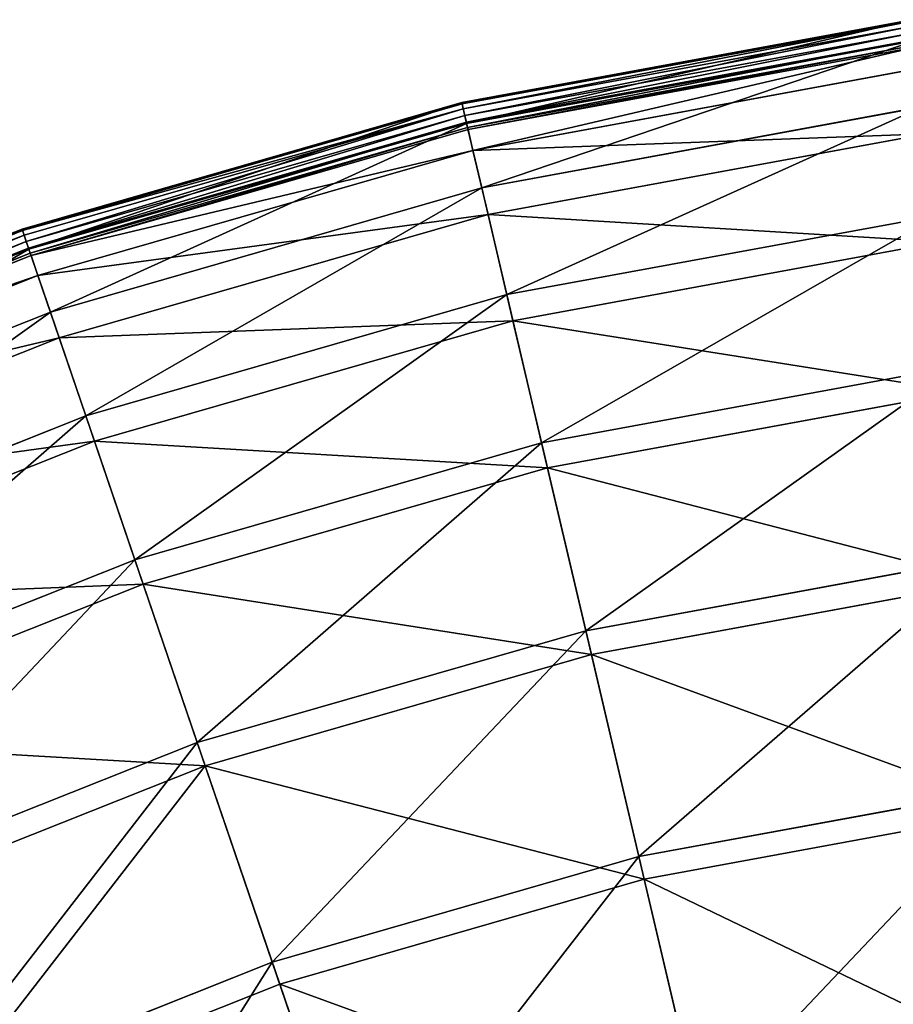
# Model space of a CAD drawing. Extents: x 0 to 335, y 0 to 335.
# Tile 91 of 101: x 113 to 145, y 298 to 333. Entities that reach past the tile are written whole.
import ezdxf

# ---------------------------------------------------------------- set-up
doc = ezdxf.new("R2010")
doc.units = 0
doc.layers.get('0').update_dxf_attribs({"color": 13, "linetype": 'CONTINUOUS'})

# ---------------------------------------------------------------- blocks, each defined once
blk = doc.blocks.new('GROUP_6')
for p, q in [((145.227, 333.401, 0.499), (129.063, 330.428, 0.499)), ((145.234, 333.347, 0.246), (129.075, 330.375, 0.246)), ((145.257, 333.174, 0.055), (129.115, 330.206, 0.055)), ((145.29, 332.93, -0.025), (129.171, 329.965, -0.025)), ((129.229, 329.719, 0.03), (145.323, 332.679, 0.03)), ((129.239, 329.678, 16.173), (145.329, 332.637, 16.173)), ((129.273, 329.532, 0.204), (145.349, 332.488, 0.204)), ((145.359, 332.41, 0.45), (129.291, 329.455, 0.45)), ((145.461, 331.648, 16.074), (129.467, 328.707, 16.074)), ((129.063, 330.428, 0.499), (113.268, 325.885, 0.499)), ((129.075, 330.375, 0.246), (113.285, 325.834, 0.246)), ((129.115, 330.206, 0.055), (113.341, 325.669, 0.055)), ((129.239, 329.678, 16.173), (129.063, 330.428, 0.499)), ((129.075, 330.375, 0.246), (129.063, 330.428, 0.499)), ((129.115, 330.206, 0.055), (129.075, 330.375, 0.246)), ((129.171, 329.965, -0.025), (129.115, 330.206, 0.055)), ((129.784, 327.362, 32.19), (145.644, 330.279, 32.19)), ((129.171, 329.965, -0.025), (113.421, 325.436, -0.025)), ((129.229, 329.719, 0.03), (129.171, 329.965, -0.025)), ((113.503, 325.196, 0.03), (129.229, 329.719, 0.03)), ((113.517, 325.156, 16.173), (129.239, 329.678, 16.173)), ((113.565, 325.014, 0.204), (129.273, 329.532, 0.204)), ((129.273, 329.532, 0.204), (129.229, 329.719, 0.03)), ((129.784, 327.362, 32.19), (129.239, 329.678, 16.173)), ((129.291, 329.455, 0.45), (129.273, 329.532, 0.204)), ((129.291, 329.455, 0.45), (113.591, 324.939, 0.45)), ((129.467, 328.707, 16.074), (129.291, 329.455, 0.45)), ((145.774, 329.304, 31.994), (130.009, 326.405, 31.994)), ((129.467, 328.707, 16.074), (113.839, 324.212, 16.074)), ((130.009, 326.405, 31.994), (129.467, 328.707, 16.074)), ((114.286, 322.905, 32.19), (129.784, 327.362, 32.19)), ((130.685, 323.528, 47.897), (129.784, 327.362, 32.19)), ((130.009, 326.405, 31.994), (114.603, 321.974, 31.994)), ((130.905, 322.594, 47.606), (130.009, 326.405, 31.994)), ((130.685, 323.528, 47.897), (146.165, 326.374, 47.897)), ((113.268, 325.885, 0.499), (97.994, 319.816, 0.499)), ((113.285, 325.834, 0.246), (98.017, 319.767, 0.246)), ((113.341, 325.669, 0.055), (98.089, 319.608, 0.055)), ((113.268, 325.885, 0.499), (113.517, 325.156, 16.173)), ((113.285, 325.834, 0.246), (113.268, 325.885, 0.499)), ((113.341, 325.669, 0.055), (113.285, 325.834, 0.246)), ((113.421, 325.436, -0.025), (113.341, 325.669, 0.055)), ((113.421, 325.436, -0.025), (98.191, 319.384, -0.025)), ((113.503, 325.196, 0.03), (113.421, 325.436, -0.025)), ((146.292, 325.424, 47.606), (130.905, 322.594, 47.606)), ((98.296, 319.153, 0.03), (113.503, 325.196, 0.03)), ((98.313, 319.115, 16.173), (113.517, 325.156, 16.173)), ((98.375, 318.978, 0.204), (113.565, 325.014, 0.204)), ((113.591, 324.939, 0.45), (98.408, 318.906, 0.45)), ((113.565, 325.014, 0.204), (113.503, 325.196, 0.03)), ((113.517, 325.156, 16.173), (114.286, 322.905, 32.19)), ((113.591, 324.939, 0.45), (113.565, 325.014, 0.204)), ((113.839, 324.212, 16.074), (113.591, 324.939, 0.45)), ((113.839, 324.212, 16.074), (98.727, 318.207, 16.074)), ((114.603, 321.974, 31.994), (113.839, 324.212, 16.074)), ((115.559, 319.177, 47.897), (130.685, 323.528, 47.897)), ((131.935, 318.211, 63.143), (130.685, 323.528, 47.897)), ((99.299, 316.95, 32.19), (114.286, 322.905, 32.19)), ((114.286, 322.905, 32.19), (115.559, 319.177, 47.897)), ((130.905, 322.594, 47.606), (115.869, 318.269, 47.606)), ((132.147, 317.31, 62.759), (130.905, 322.594, 47.606)), ((114.603, 321.974, 31.994), (99.707, 316.055, 31.994)), ((115.869, 318.269, 47.606), (114.603, 321.974, 31.994)), ((131.935, 318.211, 63.143), (146.888, 320.961, 63.143)), ((147.011, 320.043, 62.759), (132.147, 317.31, 62.759)), ((100.932, 313.365, 47.897), (115.559, 319.177, 47.897)), ((115.559, 319.177, 47.897), (117.324, 314.009, 63.143)), ((115.869, 318.269, 47.606), (101.329, 312.492, 47.606)), ((117.623, 313.133, 62.759), (115.869, 318.269, 47.606)), ((117.324, 314.009, 63.143), (131.935, 318.211, 63.143)), ((133.522, 311.464, 77.78), (131.935, 318.211, 63.143)), ((132.147, 317.31, 62.759), (117.623, 313.133, 62.759)), ((133.724, 310.603, 77.308), (132.147, 317.31, 62.759)), ((103.195, 308.394, 63.143), (117.324, 314.009, 63.143)), ((117.324, 314.009, 63.143), (119.565, 307.449, 77.78)), ((133.522, 311.464, 77.78), (147.806, 314.09, 77.78)), ((117.623, 313.133, 62.759), (103.579, 307.552, 62.759)), ((119.85, 306.613, 77.308), (117.623, 313.133, 62.759)), ((147.923, 313.215, 77.308), (133.724, 310.603, 77.308)), ((119.565, 307.449, 77.78), (133.522, 311.464, 77.78)), ((135.43, 303.35, 91.669), (133.522, 311.464, 77.78)), ((133.724, 310.603, 77.308), (119.85, 306.613, 77.308)), ((135.621, 302.539, 91.112), (133.724, 310.603, 77.308)), ((106.068, 302.086, 77.78), (119.565, 307.449, 77.78)), ((119.565, 307.449, 77.78), (122.258, 299.562, 91.669)), ((119.85, 306.613, 77.308), (106.434, 301.282, 77.308)), ((122.528, 298.774, 91.112), (119.85, 306.613, 77.308)), ((135.43, 303.35, 91.669), (148.909, 305.829, 91.669)), ((149.02, 305.004, 91.112), (135.621, 302.539, 91.112)), ((122.258, 299.562, 91.669), (135.43, 303.35, 91.669)), ((137.641, 293.949, 104.675), (135.43, 303.35, 91.669)), ((135.621, 302.539, 91.112), (122.528, 298.774, 91.112)), ((137.818, 293.196, 104.039), (135.621, 302.539, 91.112)), ((109.522, 294.501, 91.669), (122.258, 299.562, 91.669)), ((122.258, 299.562, 91.669), (125.38, 290.423, 104.675)), ((122.528, 298.774, 91.112), (109.867, 293.743, 91.112)), ((125.63, 289.69, 104.039), (122.528, 298.774, 91.112))]:
    blk.add_line(p, q)
mesh = blk.add_polyface()
corners = [(129.239, 329.678, 16.173), (145.227, 333.401, 0.499), (129.063, 330.428, 0.499), (145.329, 332.637, 16.173)]
mesh.append_faces([[corners[k] for k in face] for face in [(0, 1, 2), (1, 0, 3)]], dxfattribs={"vtx0": -1})
mesh = blk.add_polyface()
corners = [(129.075, 330.375, 0.246), (145.227, 333.401, 0.499), (145.234, 333.347, 0.246), (129.063, 330.428, 0.499)]
mesh.append_faces([[corners[k] for k in face] for face in [(0, 1, 2), (1, 0, 3)]], dxfattribs={"vtx0": -1})
mesh = blk.add_polyface()
corners = [(129.115, 330.206, 0.055), (145.234, 333.347, 0.246), (145.257, 333.174, 0.055), (129.075, 330.375, 0.246)]
mesh.append_faces([[corners[k] for k in face] for face in [(0, 1, 2), (1, 0, 3)]], dxfattribs={"vtx0": -1})
mesh = blk.add_polyface()
corners = [(145.257, 333.174, 0.055), (129.171, 329.965, -0.025), (129.115, 330.206, 0.055), (145.29, 332.93, -0.025)]
mesh.append_faces([[corners[k] for k in face] for face in [(0, 1, 2), (1, 0, 3)]], dxfattribs={"vtx0": -1})
mesh = blk.add_polyface()
corners = [(145.29, 332.93, -0.025), (129.229, 329.719, 0.03), (129.171, 329.965, -0.025), (145.323, 332.679, 0.03)]
mesh.append_faces([[corners[k] for k in face] for face in [(0, 1, 2), (1, 0, 3)]], dxfattribs={"vtx0": -1})
mesh = blk.add_polyface()
corners = [(145.323, 332.679, 0.03), (129.273, 329.532, 0.204), (129.229, 329.719, 0.03), (145.349, 332.488, 0.204)]
mesh.append_faces([[corners[k] for k in face] for face in [(0, 1, 2), (1, 0, 3)]], dxfattribs={"vtx0": -1})
mesh = blk.add_polyface()
corners = [(129.784, 327.362, 32.19), (145.329, 332.637, 16.173), (129.239, 329.678, 16.173), (145.644, 330.279, 32.19)]
mesh.append_faces([[corners[k] for k in face] for face in [(0, 1, 2), (1, 0, 3)]], dxfattribs={"vtx0": -1})
mesh = blk.add_polyface()
corners = [(145.349, 332.488, 0.204), (129.291, 329.455, 0.45), (129.273, 329.532, 0.204), (145.359, 332.41, 0.45)]
mesh.append_faces([[corners[k] for k in face] for face in [(0, 1, 2), (1, 0, 3)]], dxfattribs={"vtx0": -1})
mesh = blk.add_polyface()
corners = [(145.359, 332.41, 0.45), (129.467, 328.707, 16.074), (129.291, 329.455, 0.45), (145.461, 331.648, 16.074)]
mesh.append_faces([[corners[k] for k in face] for face in [(0, 1, 2), (1, 0, 3)]], dxfattribs={"vtx0": -1})
mesh = blk.add_polyface()
corners = [(145.774, 329.304, 31.994), (129.467, 328.707, 16.074), (145.461, 331.648, 16.074), (130.009, 326.405, 31.994)]
mesh.append_faces([[corners[k] for k in face] for face in [(0, 1, 2), (1, 0, 3)]], dxfattribs={"vtx0": -1})
mesh = blk.add_polyface()
corners = [(113.517, 325.156, 16.173), (129.063, 330.428, 0.499), (113.268, 325.885, 0.499), (129.239, 329.678, 16.173)]
mesh.append_faces([[corners[k] for k in face] for face in [(0, 1, 2), (1, 0, 3)]], dxfattribs={"vtx0": -1})
mesh = blk.add_polyface()
corners = [(113.268, 325.885, 0.499), (129.075, 330.375, 0.246), (113.285, 325.834, 0.246), (129.063, 330.428, 0.499)]
mesh.append_faces([[corners[k] for k in face] for face in [(0, 1, 2), (1, 0, 3)]], dxfattribs={"vtx0": -1})
mesh = blk.add_polyface()
corners = [(113.285, 325.834, 0.246), (129.115, 330.206, 0.055), (113.341, 325.669, 0.055), (129.075, 330.375, 0.246)]
mesh.append_faces([[corners[k] for k in face] for face in [(0, 1, 2), (1, 0, 3)]], dxfattribs={"vtx0": -1})
mesh = blk.add_polyface()
corners = [(129.115, 330.206, 0.055), (113.421, 325.436, -0.025), (113.341, 325.669, 0.055), (129.171, 329.965, -0.025)]
mesh.append_faces([[corners[k] for k in face] for face in [(0, 1, 2), (1, 0, 3)]], dxfattribs={"vtx0": -1})
mesh = blk.add_polyface()
corners = [(130.685, 323.528, 47.897), (145.644, 330.279, 32.19), (129.784, 327.362, 32.19), (146.165, 326.374, 47.897)]
mesh.append_faces([[corners[k] for k in face] for face in [(0, 1, 2), (1, 0, 3)]], dxfattribs={"vtx0": -1})
mesh = blk.add_polyface()
corners = [(129.171, 329.965, -0.025), (113.503, 325.196, 0.03), (113.421, 325.436, -0.025), (129.229, 329.719, 0.03)]
mesh.append_faces([[corners[k] for k in face] for face in [(0, 1, 2), (1, 0, 3)]], dxfattribs={"vtx0": -1})
mesh = blk.add_polyface()
corners = [(129.229, 329.719, 0.03), (113.565, 325.014, 0.204), (113.503, 325.196, 0.03), (129.273, 329.532, 0.204)]
mesh.append_faces([[corners[k] for k in face] for face in [(0, 1, 2), (1, 0, 3)]], dxfattribs={"vtx0": -1})
mesh = blk.add_polyface()
corners = [(114.286, 322.905, 32.19), (129.239, 329.678, 16.173), (113.517, 325.156, 16.173), (129.784, 327.362, 32.19)]
mesh.append_faces([[corners[k] for k in face] for face in [(0, 1, 2), (1, 0, 3)]], dxfattribs={"vtx0": -1})
mesh = blk.add_polyface()
corners = [(129.273, 329.532, 0.204), (113.591, 324.939, 0.45), (113.565, 325.014, 0.204), (129.291, 329.455, 0.45)]
mesh.append_faces([[corners[k] for k in face] for face in [(0, 1, 2), (1, 0, 3)]], dxfattribs={"vtx0": -1})
mesh = blk.add_polyface()
corners = [(129.467, 328.707, 16.074), (113.591, 324.939, 0.45), (129.291, 329.455, 0.45), (113.839, 324.212, 16.074)]
mesh.append_faces([[corners[k] for k in face] for face in [(0, 1, 2), (1, 0, 3)]], dxfattribs={"vtx0": -1})
mesh = blk.add_polyface()
corners = [(146.292, 325.424, 47.606), (130.009, 326.405, 31.994), (145.774, 329.304, 31.994), (130.905, 322.594, 47.606)]
mesh.append_faces([[corners[k] for k in face] for face in [(0, 1, 2), (1, 0, 3)]], dxfattribs={"vtx0": -1})
mesh = blk.add_polyface()
corners = [(130.009, 326.405, 31.994), (113.839, 324.212, 16.074), (129.467, 328.707, 16.074), (114.603, 321.974, 31.994)]
mesh.append_faces([[corners[k] for k in face] for face in [(0, 1, 2), (1, 0, 3)]], dxfattribs={"vtx0": -1})
mesh = blk.add_polyface()
corners = [(115.559, 319.177, 47.897), (129.784, 327.362, 32.19), (114.286, 322.905, 32.19), (130.685, 323.528, 47.897)]
mesh.append_faces([[corners[k] for k in face] for face in [(0, 1, 2), (1, 0, 3)]], dxfattribs={"vtx0": -1})
mesh = blk.add_polyface()
corners = [(130.905, 322.594, 47.606), (114.603, 321.974, 31.994), (130.009, 326.405, 31.994), (115.869, 318.269, 47.606)]
mesh.append_faces([[corners[k] for k in face] for face in [(0, 1, 2), (1, 0, 3)]], dxfattribs={"vtx0": -1})
mesh = blk.add_polyface()
corners = [(131.935, 318.211, 63.143), (146.165, 326.374, 47.897), (130.685, 323.528, 47.897), (146.888, 320.961, 63.143)]
mesh.append_faces([[corners[k] for k in face] for face in [(0, 1, 2), (1, 0, 3)]], dxfattribs={"vtx0": -1})
mesh = blk.add_polyface()
corners = [(98.313, 319.115, 16.173), (113.268, 325.885, 0.499), (97.994, 319.816, 0.499), (113.517, 325.156, 16.173)]
mesh.append_faces([[corners[k] for k in face] for face in [(0, 1, 2), (1, 0, 3)]], dxfattribs={"vtx0": -1})
mesh = blk.add_polyface()
corners = [(98.017, 319.767, 0.246), (113.268, 325.885, 0.499), (113.285, 325.834, 0.246), (97.994, 319.816, 0.499)]
mesh.append_faces([[corners[k] for k in face] for face in [(0, 1, 2), (1, 0, 3)]], dxfattribs={"vtx0": -1})
mesh = blk.add_polyface()
corners = [(98.089, 319.608, 0.055), (113.285, 325.834, 0.246), (113.341, 325.669, 0.055), (98.017, 319.767, 0.246)]
mesh.append_faces([[corners[k] for k in face] for face in [(0, 1, 2), (1, 0, 3)]], dxfattribs={"vtx0": -1})
mesh = blk.add_polyface()
corners = [(113.341, 325.669, 0.055), (98.191, 319.384, -0.025), (98.089, 319.608, 0.055), (113.421, 325.436, -0.025)]
mesh.append_faces([[corners[k] for k in face] for face in [(0, 1, 2), (1, 0, 3)]], dxfattribs={"vtx0": -1})
mesh = blk.add_polyface()
corners = [(113.421, 325.436, -0.025), (98.296, 319.153, 0.03), (98.191, 319.384, -0.025), (113.503, 325.196, 0.03)]
mesh.append_faces([[corners[k] for k in face] for face in [(0, 1, 2), (1, 0, 3)]], dxfattribs={"vtx0": -1})
mesh = blk.add_polyface()
corners = [(147.011, 320.043, 62.759), (130.905, 322.594, 47.606), (146.292, 325.424, 47.606), (132.147, 317.31, 62.759)]
mesh.append_faces([[corners[k] for k in face] for face in [(0, 1, 2), (1, 0, 3)]], dxfattribs={"vtx0": -1})
mesh = blk.add_polyface()
corners = [(113.503, 325.196, 0.03), (98.375, 318.978, 0.204), (98.296, 319.153, 0.03), (113.565, 325.014, 0.204)]
mesh.append_faces([[corners[k] for k in face] for face in [(0, 1, 2), (1, 0, 3)]], dxfattribs={"vtx0": -1})
mesh = blk.add_polyface()
corners = [(99.299, 316.95, 32.19), (113.517, 325.156, 16.173), (98.313, 319.115, 16.173), (114.286, 322.905, 32.19)]
mesh.append_faces([[corners[k] for k in face] for face in [(0, 1, 2), (1, 0, 3)]], dxfattribs={"vtx0": -1})
mesh = blk.add_polyface()
corners = [(113.591, 324.939, 0.45), (98.375, 318.978, 0.204), (113.565, 325.014, 0.204), (98.408, 318.906, 0.45)]
mesh.append_faces([[corners[k] for k in face] for face in [(0, 1, 2), (1, 0, 3)]], dxfattribs={"vtx0": -1})
mesh = blk.add_polyface()
corners = [(113.839, 324.212, 16.074), (98.408, 318.906, 0.45), (113.591, 324.939, 0.45), (98.727, 318.207, 16.074)]
mesh.append_faces([[corners[k] for k in face] for face in [(0, 1, 2), (1, 0, 3)]], dxfattribs={"vtx0": -1})
mesh = blk.add_polyface()
corners = [(114.603, 321.974, 31.994), (98.727, 318.207, 16.074), (113.839, 324.212, 16.074), (99.707, 316.055, 31.994)]
mesh.append_faces([[corners[k] for k in face] for face in [(0, 1, 2), (1, 0, 3)]], dxfattribs={"vtx0": -1})
mesh = blk.add_polyface()
corners = [(117.324, 314.009, 63.143), (130.685, 323.528, 47.897), (115.559, 319.177, 47.897), (131.935, 318.211, 63.143)]
mesh.append_faces([[corners[k] for k in face] for face in [(0, 1, 2), (1, 0, 3)]], dxfattribs={"vtx0": -1})
mesh = blk.add_polyface()
corners = [(100.932, 313.365, 47.897), (114.286, 322.905, 32.19), (99.299, 316.95, 32.19), (115.559, 319.177, 47.897)]
mesh.append_faces([[corners[k] for k in face] for face in [(0, 1, 2), (1, 0, 3)]], dxfattribs={"vtx0": -1})
mesh = blk.add_polyface()
corners = [(132.147, 317.31, 62.759), (115.869, 318.269, 47.606), (130.905, 322.594, 47.606), (117.623, 313.133, 62.759)]
mesh.append_faces([[corners[k] for k in face] for face in [(0, 1, 2), (1, 0, 3)]], dxfattribs={"vtx0": -1})
mesh = blk.add_polyface()
corners = [(115.869, 318.269, 47.606), (99.707, 316.055, 31.994), (114.603, 321.974, 31.994), (101.329, 312.492, 47.606)]
mesh.append_faces([[corners[k] for k in face] for face in [(0, 1, 2), (1, 0, 3)]], dxfattribs={"vtx0": -1})
mesh = blk.add_polyface()
corners = [(133.522, 311.464, 77.78), (146.888, 320.961, 63.143), (131.935, 318.211, 63.143), (147.806, 314.09, 77.78)]
mesh.append_faces([[corners[k] for k in face] for face in [(0, 1, 2), (1, 0, 3)]], dxfattribs={"vtx0": -1})
mesh = blk.add_polyface()
corners = [(147.923, 313.215, 77.308), (132.147, 317.31, 62.759), (147.011, 320.043, 62.759), (133.724, 310.603, 77.308)]
mesh.append_faces([[corners[k] for k in face] for face in [(0, 1, 2), (1, 0, 3)]], dxfattribs={"vtx0": -1})
mesh = blk.add_polyface()
corners = [(103.195, 308.394, 63.143), (115.559, 319.177, 47.897), (100.932, 313.365, 47.897), (117.324, 314.009, 63.143)]
mesh.append_faces([[corners[k] for k in face] for face in [(0, 1, 2), (1, 0, 3)]], dxfattribs={"vtx0": -1})
mesh = blk.add_polyface()
corners = [(117.623, 313.133, 62.759), (101.329, 312.492, 47.606), (115.869, 318.269, 47.606), (103.579, 307.552, 62.759)]
mesh.append_faces([[corners[k] for k in face] for face in [(0, 1, 2), (1, 0, 3)]], dxfattribs={"vtx0": -1})
mesh = blk.add_polyface()
corners = [(119.565, 307.449, 77.78), (131.935, 318.211, 63.143), (117.324, 314.009, 63.143), (133.522, 311.464, 77.78)]
mesh.append_faces([[corners[k] for k in face] for face in [(0, 1, 2), (1, 0, 3)]], dxfattribs={"vtx0": -1})
mesh = blk.add_polyface()
corners = [(133.724, 310.603, 77.308), (117.623, 313.133, 62.759), (132.147, 317.31, 62.759), (119.85, 306.613, 77.308)]
mesh.append_faces([[corners[k] for k in face] for face in [(0, 1, 2), (1, 0, 3)]], dxfattribs={"vtx0": -1})
mesh = blk.add_polyface()
corners = [(106.068, 302.086, 77.78), (117.324, 314.009, 63.143), (103.195, 308.394, 63.143), (119.565, 307.449, 77.78)]
mesh.append_faces([[corners[k] for k in face] for face in [(0, 1, 2), (1, 0, 3)]], dxfattribs={"vtx0": -1})
mesh = blk.add_polyface()
corners = [(135.43, 303.35, 91.669), (147.806, 314.09, 77.78), (133.522, 311.464, 77.78), (148.909, 305.829, 91.669)]
mesh.append_faces([[corners[k] for k in face] for face in [(0, 1, 2), (1, 0, 3)]], dxfattribs={"vtx0": -1})
mesh = blk.add_polyface()
corners = [(119.85, 306.613, 77.308), (103.579, 307.552, 62.759), (117.623, 313.133, 62.759), (106.434, 301.282, 77.308)]
mesh.append_faces([[corners[k] for k in face] for face in [(0, 1, 2), (1, 0, 3)]], dxfattribs={"vtx0": -1})
mesh = blk.add_polyface()
corners = [(149.02, 305.004, 91.112), (133.724, 310.603, 77.308), (147.923, 313.215, 77.308), (135.621, 302.539, 91.112)]
mesh.append_faces([[corners[k] for k in face] for face in [(0, 1, 2), (1, 0, 3)]], dxfattribs={"vtx0": -1})
mesh = blk.add_polyface()
corners = [(122.258, 299.562, 91.669), (133.522, 311.464, 77.78), (119.565, 307.449, 77.78), (135.43, 303.35, 91.669)]
mesh.append_faces([[corners[k] for k in face] for face in [(0, 1, 2), (1, 0, 3)]], dxfattribs={"vtx0": -1})
mesh = blk.add_polyface()
corners = [(135.621, 302.539, 91.112), (119.85, 306.613, 77.308), (133.724, 310.603, 77.308), (122.528, 298.774, 91.112)]
mesh.append_faces([[corners[k] for k in face] for face in [(0, 1, 2), (1, 0, 3)]], dxfattribs={"vtx0": -1})
mesh = blk.add_polyface()
corners = [(109.522, 294.501, 91.669), (119.565, 307.449, 77.78), (106.068, 302.086, 77.78), (122.258, 299.562, 91.669)]
mesh.append_faces([[corners[k] for k in face] for face in [(0, 1, 2), (1, 0, 3)]], dxfattribs={"vtx0": -1})
mesh = blk.add_polyface()
corners = [(119.85, 306.613, 77.308), (109.867, 293.743, 91.112), (106.434, 301.282, 77.308), (122.528, 298.774, 91.112)]
mesh.append_faces([[corners[k] for k in face] for face in [(0, 1, 2), (1, 0, 3)]], dxfattribs={"vtx0": -1})
mesh = blk.add_polyface()
corners = [(137.641, 293.949, 104.675), (148.909, 305.829, 91.669), (135.43, 303.35, 91.669), (150.188, 296.257, 104.675)]
mesh.append_faces([[corners[k] for k in face] for face in [(0, 1, 2), (1, 0, 3)]], dxfattribs={"vtx0": -1})
mesh = blk.add_polyface()
corners = [(150.291, 295.489, 104.039), (135.621, 302.539, 91.112), (149.02, 305.004, 91.112), (137.818, 293.196, 104.039)]
mesh.append_faces([[corners[k] for k in face] for face in [(0, 1, 2), (1, 0, 3)]], dxfattribs={"vtx0": -1})
mesh = blk.add_polyface()
corners = [(125.38, 290.423, 104.675), (135.43, 303.35, 91.669), (122.258, 299.562, 91.669), (137.641, 293.949, 104.675)]
mesh.append_faces([[corners[k] for k in face] for face in [(0, 1, 2), (1, 0, 3)]], dxfattribs={"vtx0": -1})
mesh = blk.add_polyface()
corners = [(137.818, 293.196, 104.039), (122.528, 298.774, 91.112), (135.621, 302.539, 91.112), (125.63, 289.69, 104.039)]
mesh.append_faces([[corners[k] for k in face] for face in [(0, 1, 2), (1, 0, 3)]], dxfattribs={"vtx0": -1})
mesh = blk.add_polyface()
corners = [(113.524, 285.712, 104.675), (122.258, 299.562, 91.669), (109.522, 294.501, 91.669), (125.38, 290.423, 104.675)]
mesh.append_faces([[corners[k] for k in face] for face in [(0, 1, 2), (1, 0, 3)]], dxfattribs={"vtx0": -1})
mesh = blk.add_polyface()
corners = [(125.63, 289.69, 104.039), (109.867, 293.743, 91.112), (122.528, 298.774, 91.112), (113.845, 285.007, 104.039)]
mesh.append_faces([[corners[k] for k in face] for face in [(0, 1, 2), (1, 0, 3)]], dxfattribs={"vtx0": -1})
blk = doc.blocks.new('GROUP_1')
blk.add_blockref('GROUP_6', (0, 0))

msp = doc.modelspace()

# ---------------------------------------------------------------- block references
msp.add_blockref('GROUP_1', (0, 0))

doc.saveas('drawing.dxf')
